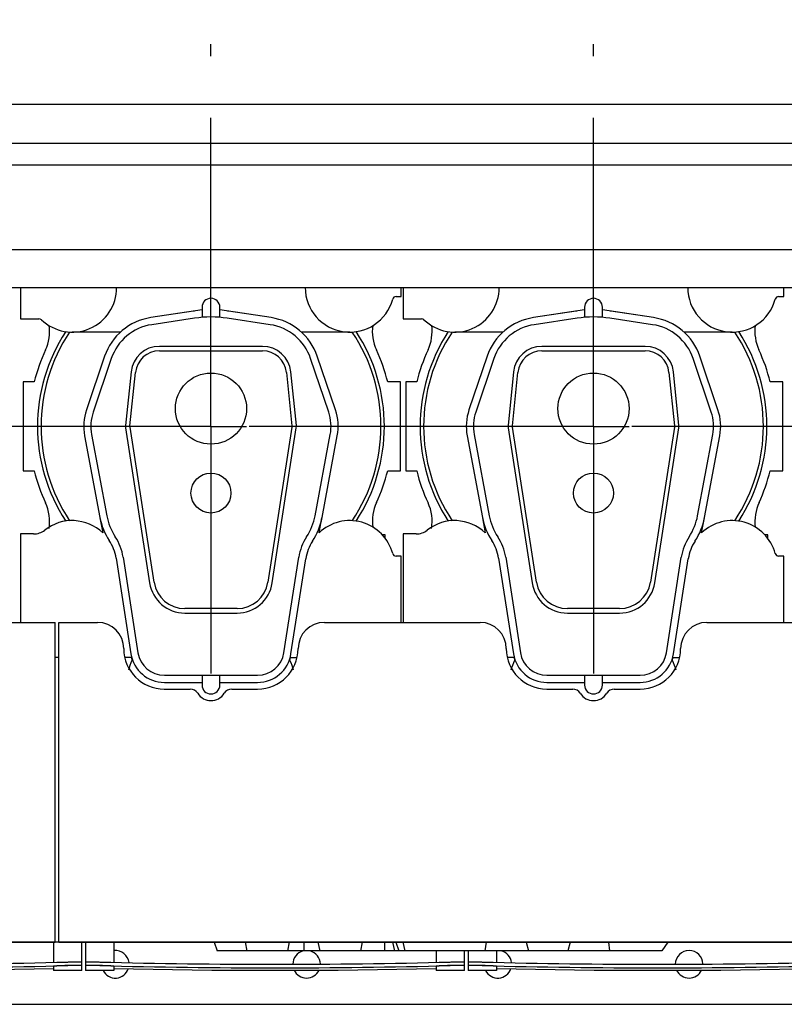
# Model space of a CAD drawing. Header units: millimetres. Extents: x 0 to 841, y 0 to 594.
# Tile 30 of 59: x 575 to 618, y 182 to 238. Entities that reach past the tile are written whole.
import ezdxf
from ezdxf.enums import TextEntityAlignment as Align

# ---------------------------------------------------------------- set-up
doc = ezdxf.new("R2010")
doc.units = ezdxf.units.MM
doc.header["$LTSCALE"] = 46.255
doc.linetypes.add('CENTER', pattern=[0.6, 0.375, -0.075, 0.075, -0.075])
doc.layers.get('0').update_dxf_attribs({"linetype": 'CONTINUOUS'})
for name, color, linetype in [('25097_000000_IMO-2_SKL_PBL452', 7, 'CONTINUOUS'), ('25097_030000_TLKGS_V_ABL435', 7, 'CONTINUOUS'), ('25097_100000_TLKGS_V_ABL436', 7, 'CONTINUOUS'), ('25097_200000_TLKGS_V_ABL446', 7, 'CONTINUOUS'), ('25097_700000_TLKGS_V_ABL441', 7, 'CONTINUOUS'), ('top_7_VBL425', 7, 'CONTINUOUS')]:
    doc.layers.add(name, color=color, linetype=linetype)
doc.styles.get("Standard").update_dxf_attribs({"font": 'txt', "width": 0.6})
doc.dimstyles.new('DIMSTYLE_2', dxfattribs={"dimtxt": 3.5, "dimasz": 3.5, "dimexe": 1.8, "dimexo": 0, "dimgap": 0.875, "dimtad": 1, "dimdec": 0, "dimlfac": 20, "dimdsep": 46, "dimtxsty": 'STANDARD', "dimblk": '_FILLED', "dimblk1": '_FILLED', "dimblk2": '_FILLED', "dimcen": 0.09, "dimadec": 0, "dimazin": 0, "dimtp": 2, "dimtm": 2, "dimtfac": 1, "dimtdec": 0, "dimtofl": 0, "dimtmove": 0, "dimatfit": 3, "dimldrblk": '_FILLED', "dimfxl": 1, "dimtolj": 1, "dimarcsym": 0})

# ---------------------------------------------------------------- blocks, each defined once
blk = doc.blocks.new('_FILLED')
at = {"color": 0, "linetype": 'BYBLOCK'}
blk.add_solid([(0, 0), (-1, 0.167), (-1, -0.167)], dxfattribs=at)
blk = doc.blocks.new('*D3')
at = {"color": 2, "linetype": 'CONTINUOUS'}
for p, q in [((466.4, 247.5), (466.4, 290.601)), ((779.597, 236.5), (779.597, 290.601)), ((466.4, 288.8), (622.999, 288.8)), ((779.597, 288.8), (622.999, 288.8))]:
    blk.add_line(p, q, dxfattribs=at)
at = {"color": 2, "linetype": 'CONTINUOUS', "xscale": 3.5, "yscale": 3.5, "zscale": 3.5, "rotation": 180}
blk.add_blockref('_FILLED', (466.4, 288.8), dxfattribs=at)
at = {"color": 2, "linetype": 'CONTINUOUS', "xscale": 3.5, "yscale": 3.5, "zscale": 3.5}
blk.add_blockref('_FILLED', (779.597, 288.8), dxfattribs=at)
at = {"color": 2, "linetype": 'CONTINUOUS', "width": 0.690476}
blk.add_text('6264', height=3.5, dxfattribs=at).set_placement((626.306, 289.675), align=Align.CENTER)
blk = doc.blocks.new('25097_111000_21_SIMPLE1_T1_A_PBL438', base_point=(589.125, 213.938))
at = {"layer": '25097_111000_21_SIMPLE1_T1_A_PBL438', "color": 7, "linetype": 'CONTINUOUS'}
for p, q in [((577.45, 186), (577.25, 186)), ((485.175, 182.5), (685.9, 182.5))]:
    blk.add_line(p, q, dxfattribs=at)
for centre, start, end in [((580.625, 184.75), 7.1457, 95.5594), ((591.375, 184.75), 104.556, 179.5177), ((591.375, 184.75), 1.2276, 75.444), ((602.125, 184.75), 7.1457, 75.444), ((612.875, 184.75), 1.2276, 179.5177), ((580.625, 184.75), 206.8902, 341.536), ((591.375, 184.75), 205.4819, 334.518), ((602.125, 184.75), 206.8902, 341.536), ((612.875, 184.75), 205.4819, 334.518)]:
    blk.add_arc(centre, 0.775, start, end, dxfattribs=at)
blk = doc.blocks.new('25097_111000_21_SIMPLE1_T2_A_PBL488', base_point=(586.05, 214.681))
at = {"layer": '25097_111000_21_SIMPLE1_T2_A_PBL488', "color": 7, "linetype": 'CONTINUOUS'}
for p, q in [((575.45, 217.5), (575.45, 212.5)), ((576.064, 217.5), (575.45, 217.5)), ((596.65, 217.5), (595.936, 217.5)), ((596.65, 212.5), (596.65, 217.5)), ((575.45, 212.5), (576.064, 212.5)), ((595.936, 212.5), (596.65, 212.5)), ((595.801, 208.9), (595.625, 208.9)), ((595.801, 208.688), (595.801, 208.9))]:
    blk.add_line(p, q, dxfattribs=at)
for centre, radius, start, end in [((574.428, 220.347), 2.502, 335.2009, 7.4897), ((597.574, 220.349), 2.505, 172.6385, 204.8049), ((586, 215), 10.245, 155.2009, 165.8767), ((586, 215), 10.245, 14.1233, 24.8049), ((586, 215), 10.245, 194.1233, 204.8044), ((586, 215), 10.245, 335.2611, 345.8767), ((574.426, 209.651), 2.505, 350.8527, 24.8044), ((597.598, 209.656), 2.524, 155.2593, 187.4518)]:
    blk.add_arc(centre, radius, start, end, dxfattribs=at)
blk = doc.blocks.new('25097_111000_21_SIMPLE1_T2_A_PBL517', base_point=(607.55, 214.681))
at = {"layer": '25097_111000_21_SIMPLE1_T2_A_PBL517', "color": 7, "linetype": 'CONTINUOUS'}
for p, q in [((596.95, 217.5), (596.95, 212.5)), ((597.564, 217.5), (596.95, 217.5)), ((618.15, 217.5), (617.436, 217.5)), ((618.15, 212.5), (618.15, 217.5)), ((596.95, 212.5), (597.564, 212.5)), ((617.436, 212.5), (618.15, 212.5)), ((617.301, 208.9), (617.125, 208.9)), ((617.301, 208.688), (617.301, 208.9))]:
    blk.add_line(p, q, dxfattribs=at)
for centre, radius, start, end in [((595.928, 220.347), 2.502, 335.2009, 7.4897), ((619.074, 220.349), 2.505, 172.6385, 204.8049), ((607.5, 215), 10.245, 155.2009, 165.8767), ((607.5, 215), 10.245, 14.1233, 24.8049), ((607.5, 215), 10.245, 194.1233, 204.8044), ((607.5, 215), 10.245, 335.2611, 345.8767), ((595.926, 209.651), 2.505, 350.8527, 24.8044), ((619.098, 209.656), 2.524, 155.2593, 187.4518)]:
    blk.add_arc(centre, radius, start, end, dxfattribs=at)
blk = doc.blocks.new('25097_111000_21_SIMPLE1_A_ABL437', base_point=(589.125, 213.938))
at = {"layer": '25097_111000_21_SIMPLE1_T1_A_PBL438'}
blk.add_blockref('25097_111000_21_SIMPLE1_T1_A_PBL438', (589.125, 213.938), dxfattribs=at)
at = {"layer": '25097_111000_21_SIMPLE1_T2_A_PBL488'}
blk.add_blockref('25097_111000_21_SIMPLE1_T2_A_PBL488', (586.05, 214.681), dxfattribs=at)
at = {"layer": '25097_111000_21_SIMPLE1_T2_A_PBL517'}
blk.add_blockref('25097_111000_21_SIMPLE1_T2_A_PBL517', (607.55, 214.681), dxfattribs=at)
blk = doc.blocks.new('25097_111200_24_SIMPLE1_T3_X_PBL474', base_point=(568.1, 185.2))
at = {"layer": '25097_111200_24_SIMPLE1_T3_X_PBL474', "color": 7, "linetype": 'CONTINUOUS'}
for p, q in [((557.45, 186), (557.45, 184.4)), ((559.05, 186), (559.05, 184.863)), ((577.15, 186), (577.15, 184.863)), ((578.75, 184.4), (578.75, 186)), ((557.45, 184.681), (557.45, 184.681)), ((559.05, 184.4), (557.45, 184.4)), ((558.2, 184.88), (558.25, 184.878)), ((558.25, 184.678), (558.2, 184.679)), ((559.05, 184.639), (559.05, 184.4)), ((577.15, 184.639), (577.15, 184.4)), ((578.75, 184.4), (577.15, 184.4)), ((577.95, 184.878), (578, 184.88)), ((578, 184.679), (577.95, 184.678)), ((578.75, 184.681), (578.75, 184.681))]:
    blk.add_line(p, q, dxfattribs=at)
blk.add_lwpolyline([(559.05, 184.52), (564.547, 184.417), (571.653, 184.417), (577.15, 184.52)], dxfattribs=at)
for radius, start, end in [(378.214, 268.50765, 271.49235), (378.414, 268.50844, 271.49156)]:
    blk.add_arc((568.1, 562.964), radius, start, end, dxfattribs=at)
for points, knots in [([(557.45, 184.882), (557.45, 184.884), (557.457, 184.884), (557.466, 184.886), (557.485, 184.886), (557.509, 184.887), (557.541, 184.888), (557.595, 184.889), (557.676, 184.889), (557.789, 184.888), (557.917, 184.886), (558.056, 184.883), (558.151, 184.881), (558.2, 184.88)], [0, 0, 0, 0, 0.005255, 0.019758, 0.043633, 0.076691, 0.118629, 0.16905, 0.293333, 0.444777, 0.617559, 0.805035, 1, 1, 1, 1]), ([(558.2, 184.679), (558.151, 184.681), (558.056, 184.683), (557.917, 184.686), (557.789, 184.688), (557.676, 184.689), (557.595, 184.689), (557.541, 184.688), (557.509, 184.687), (557.485, 184.686), (557.466, 184.686), (557.457, 184.684), (557.45, 184.683), (557.45, 184.682)], [0, 0, 0, 0, 0.194964, 0.38244, 0.555223, 0.706666, 0.83095, 0.881371, 0.92331, 0.956368, 0.980242, 0.994746, 1, 1, 1, 1]), ([(558.25, 184.678), (558.198, 184.68), (558.096, 184.682), (557.948, 184.685), (557.812, 184.687), (557.692, 184.688), (557.605, 184.688), (557.548, 184.687), (557.514, 184.687), (557.488, 184.685), (557.467, 184.685), (557.458, 184.683), (557.45, 184.682), (557.45, 184.681)], [0, 0, 0, 0, 0.194623, 0.381798, 0.554357, 0.705687, 0.829993, 0.880481, 0.922526, 0.95573, 0.979789, 0.994513, 1, 1, 1, 1]), ([(559.05, 184.639), (559.05, 184.641), (559.042, 184.642), (559.033, 184.644), (559.013, 184.646), (558.987, 184.648), (558.953, 184.651), (558.896, 184.654), (558.808, 184.659), (558.689, 184.664), (558.552, 184.669), (558.404, 184.674), (558.302, 184.677), (558.25, 184.678)], [0, 0, 0, 0, 0.005353, 0.019958, 0.043924, 0.077058, 0.119053, 0.169511, 0.293806, 0.445188, 0.617855, 0.805188, 1, 1, 1, 1]), ([(577.95, 184.678), (577.898, 184.677), (577.796, 184.674), (577.648, 184.669), (577.511, 184.664), (577.392, 184.659), (577.304, 184.654), (577.247, 184.651), (577.213, 184.648), (577.187, 184.646), (577.167, 184.644), (577.158, 184.642), (577.15, 184.641), (577.15, 184.639)], [0, 0, 0, 0, 0.194812, 0.382145, 0.554812, 0.706194, 0.830489, 0.880947, 0.922942, 0.956076, 0.980042, 0.994647, 1, 1, 1, 1]), ([(578.75, 184.681), (578.75, 184.682), (578.742, 184.683), (578.733, 184.685), (578.712, 184.685), (578.686, 184.687), (578.652, 184.687), (578.595, 184.688), (578.508, 184.688), (578.388, 184.687), (578.252, 184.685), (578.104, 184.682), (578.002, 184.68), (577.95, 184.678)], [0, 0, 0, 0, 0.005487, 0.020211, 0.04427, 0.077474, 0.119519, 0.170007, 0.294313, 0.445643, 0.618202, 0.805377, 1, 1, 1, 1]), ([(578, 184.88), (578.049, 184.881), (578.144, 184.883), (578.283, 184.886), (578.411, 184.888), (578.524, 184.889), (578.605, 184.889), (578.659, 184.888), (578.691, 184.887), (578.715, 184.886), (578.734, 184.886), (578.743, 184.884), (578.75, 184.884), (578.75, 184.882)], [0, 0, 0, 0, 0.194964, 0.38244, 0.555222, 0.706666, 0.83095, 0.881371, 0.923309, 0.956367, 0.980242, 0.994745, 1, 1, 1, 1]), ([(578.746, 184.684), (578.737, 184.685), (578.711, 184.687), (578.63, 184.689), (578.48, 184.688), (578.257, 184.686), (578.09, 184.682), (578, 184.679)], [0, 0, 0, 0, 0.03599, 0.104167, 0.327214, 0.63967, 1, 1, 1, 1]), ([(578.75, 184.682), (578.75, 184.683), (578.748, 184.683), (578.747, 184.684), (578.746, 184.684)], [0, 0, 0, 0, 0.29739, 1, 1, 1, 1])]:
    blk.add_open_spline(points, degree=3, knots=knots, dxfattribs=at)
blk = doc.blocks.new('25097_111200_24_SIMPLE1_T3_X_PBL478', base_point=(611.1, 185.2))
at = {"layer": '25097_111200_24_SIMPLE1_T3_X_PBL478', "color": 7, "linetype": 'CONTINUOUS'}
for p, q in [((600.45, 185.5), (600.45, 184.4)), ((602.05, 185.5), (602.05, 184.863)), ((620.15, 186), (620.15, 184.863)), ((621.75, 184.4), (621.75, 186)), ((600.45, 184.681), (600.45, 184.681)), ((602.05, 184.4), (600.45, 184.4)), ((601.2, 184.88), (601.25, 184.878)), ((601.25, 184.678), (601.2, 184.679)), ((602.05, 184.639), (602.05, 184.4)), ((620.15, 184.639), (620.15, 184.4)), ((621.75, 184.4), (620.15, 184.4)), ((620.95, 184.878), (621, 184.88)), ((621, 184.679), (620.95, 184.678)), ((621.75, 184.681), (621.75, 184.681))]:
    blk.add_line(p, q, dxfattribs=at)
blk.add_lwpolyline([(602.05, 184.52), (607.547, 184.417), (614.653, 184.417), (620.15, 184.52)], dxfattribs=at)
for radius, start, end in [(378.214, 268.50765, 271.49235), (378.414, 268.50844, 271.49156)]:
    blk.add_arc((611.1, 562.964), radius, start, end, dxfattribs=at)
for points, knots in [([(600.45, 184.882), (600.45, 184.884), (600.457, 184.884), (600.466, 184.886), (600.485, 184.886), (600.509, 184.887), (600.541, 184.888), (600.595, 184.889), (600.676, 184.889), (600.789, 184.888), (600.917, 184.886), (601.056, 184.883), (601.151, 184.881), (601.2, 184.88)], [0, 0, 0, 0, 0.005255, 0.019758, 0.043633, 0.076691, 0.118629, 0.16905, 0.293333, 0.444777, 0.617559, 0.805035, 1, 1, 1, 1]), ([(601.2, 184.679), (601.151, 184.681), (601.056, 184.683), (600.917, 184.686), (600.789, 184.688), (600.676, 184.689), (600.595, 184.689), (600.541, 184.688), (600.509, 184.687), (600.485, 184.686), (600.466, 184.686), (600.457, 184.684), (600.45, 184.683), (600.45, 184.682)], [0, 0, 0, 0, 0.194964, 0.38244, 0.555223, 0.706666, 0.83095, 0.881371, 0.92331, 0.956368, 0.980242, 0.994746, 1, 1, 1, 1]), ([(601.25, 184.678), (601.198, 184.68), (601.096, 184.682), (600.948, 184.685), (600.812, 184.687), (600.692, 184.688), (600.605, 184.688), (600.548, 184.687), (600.514, 184.687), (600.488, 184.685), (600.467, 184.685), (600.458, 184.683), (600.45, 184.682), (600.45, 184.681)], [0, 0, 0, 0, 0.194623, 0.381798, 0.554357, 0.705687, 0.829993, 0.880481, 0.922526, 0.95573, 0.979789, 0.994513, 1, 1, 1, 1]), ([(602.05, 184.639), (602.05, 184.641), (602.042, 184.642), (602.033, 184.644), (602.013, 184.646), (601.987, 184.648), (601.953, 184.651), (601.896, 184.654), (601.808, 184.659), (601.689, 184.664), (601.552, 184.669), (601.404, 184.674), (601.302, 184.677), (601.25, 184.678)], [0, 0, 0, 0, 0.005353, 0.019958, 0.043924, 0.077058, 0.119053, 0.169511, 0.293806, 0.445188, 0.617855, 0.805188, 1, 1, 1, 1]), ([(620.95, 184.678), (620.898, 184.677), (620.796, 184.674), (620.648, 184.669), (620.511, 184.664), (620.392, 184.659), (620.304, 184.654), (620.247, 184.651), (620.213, 184.648), (620.187, 184.646), (620.167, 184.644), (620.158, 184.642), (620.15, 184.641), (620.15, 184.639)], [0, 0, 0, 0, 0.194812, 0.382145, 0.554812, 0.706194, 0.830489, 0.880947, 0.922942, 0.956076, 0.980042, 0.994647, 1, 1, 1, 1]), ([(621.75, 184.681), (621.75, 184.682), (621.742, 184.683), (621.733, 184.685), (621.712, 184.685), (621.686, 184.687), (621.652, 184.687), (621.595, 184.688), (621.508, 184.688), (621.388, 184.687), (621.252, 184.685), (621.104, 184.682), (621.002, 184.68), (620.95, 184.678)], [0, 0, 0, 0, 0.005487, 0.020211, 0.04427, 0.077474, 0.119519, 0.170007, 0.294313, 0.445643, 0.618202, 0.805377, 1, 1, 1, 1]), ([(621, 184.88), (621.049, 184.881), (621.144, 184.883), (621.283, 184.886), (621.411, 184.888), (621.524, 184.889), (621.605, 184.889), (621.659, 184.888), (621.691, 184.887), (621.715, 184.886), (621.734, 184.886), (621.743, 184.884), (621.75, 184.884), (621.75, 184.882)], [0, 0, 0, 0, 0.194964, 0.38244, 0.555222, 0.706666, 0.83095, 0.881371, 0.923309, 0.956367, 0.980242, 0.994745, 1, 1, 1, 1]), ([(621.746, 184.684), (621.737, 184.685), (621.711, 184.687), (621.63, 184.689), (621.48, 184.688), (621.257, 184.686), (621.09, 184.682), (621, 184.679)], [0, 0, 0, 0, 0.03599, 0.104167, 0.327214, 0.63967, 1, 1, 1, 1]), ([(621.75, 184.682), (621.75, 184.683), (621.748, 184.683), (621.747, 184.684), (621.746, 184.684)], [0, 0, 0, 0, 0.29739, 1, 1, 1, 1])]:
    blk.add_open_spline(points, degree=3, knots=knots, dxfattribs=at)
blk = doc.blocks.new('25097_111200_24_SIMPLE1_T3_X_PBL479', base_point=(589.6, 185.2))
at = {"layer": '25097_111200_24_SIMPLE1_T3_X_PBL479', "color": 7, "linetype": 'CONTINUOUS'}
for p, q in [((578.95, 186), (578.95, 184.4)), ((580.55, 186), (580.55, 184.863)), ((598.65, 185.5), (598.65, 184.863)), ((600.25, 184.4), (600.25, 185.5)), ((578.95, 184.681), (578.95, 184.681)), ((580.55, 184.4), (578.95, 184.4)), ((579.7, 184.88), (579.75, 184.878)), ((579.75, 184.678), (579.7, 184.679)), ((580.55, 184.639), (580.55, 184.4)), ((598.65, 184.639), (598.65, 184.4)), ((600.25, 184.4), (598.65, 184.4)), ((599.45, 184.878), (599.5, 184.88)), ((599.5, 184.679), (599.45, 184.678)), ((600.25, 184.681), (600.25, 184.681))]:
    blk.add_line(p, q, dxfattribs=at)
blk.add_lwpolyline([(580.55, 184.52), (586.047, 184.417), (593.153, 184.417), (598.65, 184.52)], dxfattribs=at)
for radius, start, end in [(378.214, 268.50765, 271.49235), (378.414, 268.50844, 271.49156)]:
    blk.add_arc((589.6, 562.964), radius, start, end, dxfattribs=at)
for points, knots in [([(578.95, 184.882), (578.95, 184.884), (578.957, 184.884), (578.966, 184.886), (578.985, 184.886), (579.009, 184.887), (579.041, 184.888), (579.095, 184.889), (579.176, 184.889), (579.289, 184.888), (579.417, 184.886), (579.556, 184.883), (579.651, 184.881), (579.7, 184.88)], [0, 0, 0, 0, 0.005255, 0.019758, 0.043633, 0.076691, 0.118629, 0.16905, 0.293333, 0.444777, 0.617559, 0.805035, 1, 1, 1, 1]), ([(579.7, 184.679), (579.651, 184.681), (579.556, 184.683), (579.417, 184.686), (579.289, 184.688), (579.176, 184.689), (579.095, 184.689), (579.041, 184.688), (579.009, 184.687), (578.985, 184.686), (578.966, 184.686), (578.957, 184.684), (578.95, 184.683), (578.95, 184.682)], [0, 0, 0, 0, 0.194964, 0.38244, 0.555223, 0.706666, 0.83095, 0.881371, 0.92331, 0.956368, 0.980242, 0.994746, 1, 1, 1, 1]), ([(579.75, 184.678), (579.698, 184.68), (579.596, 184.682), (579.448, 184.685), (579.312, 184.687), (579.192, 184.688), (579.105, 184.688), (579.048, 184.687), (579.014, 184.687), (578.988, 184.685), (578.967, 184.685), (578.958, 184.683), (578.95, 184.682), (578.95, 184.681)], [0, 0, 0, 0, 0.194623, 0.381798, 0.554357, 0.705687, 0.829993, 0.880481, 0.922526, 0.95573, 0.979789, 0.994513, 1, 1, 1, 1]), ([(580.55, 184.639), (580.55, 184.641), (580.542, 184.642), (580.533, 184.644), (580.513, 184.646), (580.487, 184.648), (580.453, 184.651), (580.396, 184.654), (580.308, 184.659), (580.189, 184.664), (580.052, 184.669), (579.904, 184.674), (579.802, 184.677), (579.75, 184.678)], [0, 0, 0, 0, 0.005353, 0.019958, 0.043924, 0.077058, 0.119053, 0.169511, 0.293806, 0.445188, 0.617855, 0.805188, 1, 1, 1, 1]), ([(599.45, 184.678), (599.398, 184.677), (599.296, 184.674), (599.148, 184.669), (599.011, 184.664), (598.892, 184.659), (598.804, 184.654), (598.747, 184.651), (598.713, 184.648), (598.687, 184.646), (598.667, 184.644), (598.658, 184.642), (598.65, 184.641), (598.65, 184.639)], [0, 0, 0, 0, 0.194812, 0.382145, 0.554812, 0.706194, 0.830489, 0.880947, 0.922942, 0.956076, 0.980042, 0.994647, 1, 1, 1, 1]), ([(600.25, 184.681), (600.25, 184.682), (600.242, 184.683), (600.233, 184.685), (600.212, 184.685), (600.186, 184.687), (600.152, 184.687), (600.095, 184.688), (600.008, 184.688), (599.888, 184.687), (599.752, 184.685), (599.604, 184.682), (599.502, 184.68), (599.45, 184.678)], [0, 0, 0, 0, 0.005487, 0.020211, 0.04427, 0.077474, 0.119519, 0.170007, 0.294313, 0.445643, 0.618202, 0.805377, 1, 1, 1, 1]), ([(599.5, 184.88), (599.549, 184.881), (599.644, 184.883), (599.783, 184.886), (599.911, 184.888), (600.024, 184.889), (600.105, 184.889), (600.159, 184.888), (600.191, 184.887), (600.215, 184.886), (600.234, 184.886), (600.243, 184.884), (600.25, 184.884), (600.25, 184.882)], [0, 0, 0, 0, 0.194964, 0.38244, 0.555222, 0.706666, 0.83095, 0.881371, 0.923309, 0.956367, 0.980242, 0.994745, 1, 1, 1, 1]), ([(600.246, 184.684), (600.237, 184.685), (600.211, 184.687), (600.13, 184.689), (599.98, 184.688), (599.757, 184.686), (599.59, 184.682), (599.5, 184.679)], [0, 0, 0, 0, 0.03599, 0.104167, 0.327214, 0.63967, 1, 1, 1, 1]), ([(600.25, 184.682), (600.25, 184.683), (600.248, 184.683), (600.247, 184.684), (600.246, 184.684)], [0, 0, 0, 0, 0.29739, 1, 1, 1, 1])]:
    blk.add_open_spline(points, degree=3, knots=knots, dxfattribs=at)
blk = doc.blocks.new('25097_111200_24_SIMPLE1_X_ABL439', base_point=(589.962, 192.95))
at = {"layer": '25097_111200_24_SIMPLE1_T3_X_PBL474'}
blk.add_blockref('25097_111200_24_SIMPLE1_T3_X_PBL474', (568.1, 185.2), dxfattribs=at)
at = {"layer": '25097_111200_24_SIMPLE1_T3_X_PBL478'}
blk.add_blockref('25097_111200_24_SIMPLE1_T3_X_PBL478', (611.1, 185.2), dxfattribs=at)
at = {"layer": '25097_111200_24_SIMPLE1_T3_X_PBL479'}
blk.add_blockref('25097_111200_24_SIMPLE1_T3_X_PBL479', (589.6, 185.2), dxfattribs=at)
blk = doc.blocks.new('25097_171000_21_SIMPLE1_T1_A_PBL445', base_point=(588.125, 197.512))
at = {"layer": '25097_171000_21_SIMPLE1_T1_A_PBL445', "color": 7, "linetype": 'CONTINUOUS'}
for p, q in [((570.875, 203.975), (577.25, 203.975)), ((577.25, 186), (577.25, 203.975)), ((577.45, 186), (577.45, 203.975)), ((577.45, 203.975), (579.625, 203.975)), ((592.375, 203.975), (601.125, 203.975)), ((613.875, 203.975), (620.25, 203.975)), ((583.375, 200.225), (584.832, 200.225)), ((587.168, 200.225), (588.625, 200.225)), ((604.875, 200.225), (606.332, 200.225)), ((608.668, 200.225), (610.125, 200.225)), ((577.25, 186), (534.45, 186)), ((534.45, 186), (577.25, 186)), ((620.25, 186), (577.45, 186)), ((577.45, 186), (620.25, 186))]:
    blk.add_line(p, q, dxfattribs=at)
for centre, radius, start, end in [((579.625, 202.5), 1.475, 0, 90), ((592.375, 202.5), 1.475, 90, 180), ((601.125, 202.5), 1.475, 0, 90), ((613.875, 202.5), 1.475, 90, 180), ((583.375, 202.5), 2.275, 180, 270), ((588.625, 202.5), 2.275, 270, 360), ((604.875, 202.5), 2.275, 180, 270), ((610.125, 202.5), 2.275, 270, 360), ((584.832, 199.725), 0.5, 31.8214, 90), ((586, 200.45), 0.875, 211.8214, 328.1786), ((587.168, 199.725), 0.5, 90, 148.1786), ((606.332, 199.725), 0.5, 31.8214, 90), ((607.5, 200.45), 0.875, 211.8214, 328.1786), ((608.668, 199.725), 0.5, 90, 148.1786)]:
    blk.add_arc(centre, radius, start, end, dxfattribs=at)
blk = doc.blocks.new('25097_171000_21_SIMPLE1_T2_A_PBL483', base_point=(598.924, 185.75))
at = {"layer": '25097_171000_21_SIMPLE1_T2_A_PBL483', "color": 7, "linetype": 'CONTINUOUS'}
for p, q in [((586.175, 186), (586.35, 185.5)), ((611.35, 185.5), (586.35, 185.5)), ((587.922, 186), (588.025, 185.5)), ((590.405, 186), (590.302, 185.5)), ((591.211, 186), (591.211, 185.5)), ((592.016, 186), (592.119, 185.5)), ((594.5, 186), (594.397, 185.5)), ((595.75, 186), (595.75, 185.5)), ((596.21, 186), (596.313, 185.5)), ((596.393, 186), (596.567, 185.5)), ((596.786, 186), (596.889, 185.5)), ((601.474, 186), (601.396, 185.5)), ((603.716, 186), (603.85, 185.5)), ((606.184, 186), (606.05, 185.5)), ((608.345, 186), (608.4, 185.5)), ((611.673, 186), (611.35, 185.5))]:
    blk.add_line(p, q, dxfattribs=at)
blk = doc.blocks.new('25097_171000_21_SIMPLE1_A_ABL444', base_point=(588.125, 197.262))
at = {"layer": '25097_171000_21_SIMPLE1_T1_A_PBL445'}
blk.add_blockref('25097_171000_21_SIMPLE1_T1_A_PBL445', (588.125, 197.512), dxfattribs=at)
at = {"layer": '25097_171000_21_SIMPLE1_T2_A_PBL483'}
blk.add_blockref('25097_171000_21_SIMPLE1_T2_A_PBL483', (598.924, 185.75), dxfattribs=at)
blk = doc.blocks.new('25097_100000_TLKGS_V_ABL436', base_point=(590.175, 212.562))
at = {"layer": '25097_111000_21_SIMPLE1_A_ABL437'}
blk.add_blockref('25097_111000_21_SIMPLE1_A_ABL437', (589.125, 213.938), dxfattribs=at)
at = {"layer": '25097_111200_24_SIMPLE1_X_ABL439'}
blk.add_blockref('25097_111200_24_SIMPLE1_X_ABL439', (589.962, 192.95), dxfattribs=at)
at = {"layer": '25097_171000_21_SIMPLE1_A_ABL444'}
blk.add_blockref('25097_171000_21_SIMPLE1_A_ABL444', (588.125, 197.262), dxfattribs=at)
blk = doc.blocks.new('25097_727000_27_SIMPLE1_T1_B_PBL443', base_point=(620.532, 249.476))
at = {"layer": '25097_727000_27_SIMPLE1_T1_B_PBL443', "color": 7, "linetype": 'CONTINUOUS'}
for p, q in [((485.4, 233.115), (684.068, 233.115)), ((485.4, 230.934), (684.068, 230.934)), ((485.4, 229.713), (684.068, 229.713)), ((684.068, 224.918), (487.65, 224.918)), ((487.65, 222.802), (684.575, 222.802))]:
    blk.add_line(p, q, dxfattribs=at)
blk = doc.blocks.new('25097_727000_27_SIMPLE1_B_ABL442', base_point=(620.532, 249.476))
at = {"layer": '25097_727000_27_SIMPLE1_T1_B_PBL443'}
blk.add_blockref('25097_727000_27_SIMPLE1_T1_B_PBL443', (620.532, 249.476), dxfattribs=at)
blk = doc.blocks.new('25097_700000_TLKGS_V_ABL441', base_point=(620.532, 249.476))
at = {"layer": '25097_727000_27_SIMPLE1_B_ABL442'}
blk.add_blockref('25097_727000_27_SIMPLE1_B_ABL442', (620.532, 249.476), dxfattribs=at)
blk = doc.blocks.new('25007_210700_21_SIMPLE1_T1_A_PBL487', base_point=(586, 213.025))
at = {"layer": '25007_210700_21_SIMPLE1_T1_A_PBL487', "color": 7, "linetype": 'CONTINUOUS'}
for p, q in [((575.3, 222.802), (575.3, 221.05)), ((596.7, 222.3), (596.7, 222.802)), ((596.408, 222.3), (596.7, 222.3)), ((585.023, 221.477), (582.62, 221.114)), ((589.38, 221.114), (586.977, 221.477)), ((575.3, 221.05), (576.333, 221.05)), ((580.909, 220.3), (578.2, 220.3)), ((593.8, 220.3), (591.091, 220.3)), ((579.763, 209.854), (579.921, 209.014)), ((592.079, 209.014), (592.237, 209.854)), ((575.3, 208.95), (575.3, 203.975)), ((576.035, 208.95), (575.3, 208.95)), ((596.7, 207.7), (596.408, 207.7)), ((596.7, 203.975), (596.7, 207.7)), ((577.45, 202), (577.25, 202)), ((581.535, 202), (581.158, 202)), ((581.535, 202), (581.561, 201.827)), ((590.439, 201.827), (590.465, 202)), ((590.465, 202), (590.842, 202))]:
    blk.add_line(p, q, dxfattribs=at)
for centre, radius, start, end in [((578.2, 222.8), 2.5, 226.2383, 0.0367), ((593.8, 222.8), 2.5, 179.8161, 344.9739), ((596.408, 222.1), 0.2, 90, 164.9739), ((586, 215), 6.55, 98.176, 98.5754), ((586, 215), 6.55, 81.4246, 81.824), ((576.333, 220.85), 0.2, 46.2383, 90), ((586, 215), 9.747, 146.8737, 213.1263), ((586, 215), 9.55, 146.2628, 213.7372), ((586, 215), 9.55, 326.2628, 33.7372), ((586, 215), 9.747, 326.8737, 33.1263), ((578.2, 207.2), 2.5, 46.5103, 128.2132), ((593.8, 207.2), 2.5, 15.0261, 133.4897), ((576.035, 209.95), 1, 270, 308.2132), ((596.408, 207.9), 0.2, 195.0261, 270), ((583.65, 200.75), 2.35, 152.7133, 166.9426), ((588.35, 200.75), 2.35, 13.0574, 27.2867)]:
    blk.add_arc(centre, radius, start, end, dxfattribs=at)
blk = doc.blocks.new('25007_210700_21_SIMPLE1_T2_A_PBL497', base_point=(586, 211.075))
at = {"layer": '25007_210700_21_SIMPLE1_T2_A_PBL497', "color": 7, "linetype": 'CONTINUOUS'}
for p, q in [((585.5, 221.545), (582.62, 221.114)), ((585.5, 221.7), (585.5, 221.13)), ((586.5, 221.13), (586.5, 221.7)), ((589.38, 221.114), (586.5, 221.545)), ((585.083, 221.081), (582.675, 220.718)), ((589.325, 220.718), (586.917, 221.081)), ((588.9, 219.5), (583.1, 219.5)), ((580.021, 218.941), (579.003, 215.929)), ((580.4, 218.813), (579.382, 215.801)), ((583.1, 219.25), (588.9, 219.25)), ((592.618, 215.801), (591.6, 218.813)), ((592.997, 215.929), (591.979, 218.941)), ((581.508, 218.064), (581.199, 215.057)), ((581.448, 215.031), (581.757, 218.038)), ((590.243, 218.038), (590.552, 215.031)), ((590.801, 215.057), (590.492, 218.064)), ((581.203, 214.915), (582.555, 206.194)), ((582.802, 206.232), (581.45, 214.953)), ((590.55, 214.953), (589.198, 206.232)), ((589.445, 206.194), (590.797, 214.915)), ((578.899, 214.467), (579.758, 209.874)), ((579.293, 214.541), (580.145, 209.978)), ((591.855, 209.978), (592.707, 214.541)), ((592.242, 209.874), (593.101, 214.467)), ((581.065, 207.644), (581.898, 202.27)), ((590.102, 202.27), (590.935, 207.644)), ((580.67, 207.583), (581.502, 202.209)), ((590.498, 202.209), (591.326, 207.554)), ((587.469, 204.75), (584.531, 204.75)), ((584.531, 204.5), (587.469, 204.5)), ((583.38, 201), (588.62, 201)), ((585.5, 201), (585.5, 200.45)), ((586.5, 200.45), (586.5, 201)), ((583.38, 200.6), (585.5, 200.6)), ((586.5, 200.6), (588.62, 200.6))]:
    blk.add_line(p, q, dxfattribs=at)
for centre, radius in [((586, 216), 2), ((586, 211.25), 1.125)]:
    blk.add_circle(centre, radius, dxfattribs=at)
for centre, radius, start, end in [((586, 221.7), 0.5, 0, 180), ((583.1, 217.9), 3.25, 98.5, 161.3188), ((586, 215), 6.15, 81.4246, 98.5754), ((588.9, 217.9), 3.25, 18.6812, 81.5), ((583.1, 217.9), 2.85, 98.5754, 161.3188), ((588.9, 217.9), 2.85, 18.6812, 81.4246), ((583.1, 217.9), 1.6, 90, 174.1275), ((588.9, 217.9), 1.6, 5.8725, 90), ((583.1, 217.9), 1.35, 90, 174.1275), ((588.9, 217.9), 1.35, 5.8725, 90), ((581.75, 215), 2.9, 161.3188, 190.586), ((581.75, 215), 2.5, 161.3188, 190.5862), ((590.25, 215), 2.5, 349.4138, 18.6812), ((590.25, 215), 2.9, 349.414, 18.6812), ((581.75, 215), 0.554, 174.1275, 188.8104), ((581.75, 215), 0.304, 174.1275, 188.8104), ((590.25, 215), 0.304, 351.1896, 5.8725), ((590.25, 215), 0.554, 351.1896, 5.8725), ((583.194, 210.516), 3.496, 190.586, 213.5834), ((583.34, 210.575), 3.25, 190.5862, 213.2895), ((588.66, 210.575), 3.25, 326.7105, 349.4138), ((588.654, 210.544), 3.65, 326.7342, 349.414), ((578.2, 207.2), 2.899, 8.8104, 33.2895), ((593.8, 207.2), 2.899, 146.7105, 171.1896), ((578.2, 207.2), 2.499, 8.8104, 33.5834), ((593.797, 207.171), 2.5, 146.7342, 171.1896), ((584.531, 206.5), 2, 188.8104, 270), ((584.531, 206.5), 1.75, 188.8104, 270), ((587.469, 206.5), 1.75, 270, 351.1896), ((587.469, 206.5), 2, 270, 351.1896), ((583.38, 202.5), 1.9, 188.8104, 270), ((583.38, 202.5), 1.5, 188.8104, 270), ((588.62, 202.5), 1.5, 270, 351.1896), ((588.62, 202.5), 1.9, 270, 351.1896), ((586, 200.45), 0.5, 180, 360)]:
    blk.add_arc(centre, radius, start, end, dxfattribs=at)
blk = doc.blocks.new('25007_210700_21_SIMPLE1_A_ABL486', base_point=(586, 212.875))
at = {"layer": '25007_210700_21_SIMPLE1_T1_A_PBL487'}
blk.add_blockref('25007_210700_21_SIMPLE1_T1_A_PBL487', (586, 213.025), dxfattribs=at)
at = {"layer": '25007_210700_21_SIMPLE1_T2_A_PBL497'}
blk.add_blockref('25007_210700_21_SIMPLE1_T2_A_PBL497', (586, 211.075), dxfattribs=at)
blk = doc.blocks.new('25007_210700_21_SIMPLE1_T2_A_PBL499', base_point=(607.5, 211.075))
at = {"layer": '25007_210700_21_SIMPLE1_T2_A_PBL499', "color": 7, "linetype": 'CONTINUOUS'}
for p, q in [((607, 221.545), (604.12, 221.114)), ((607, 221.7), (607, 221.13)), ((608, 221.13), (608, 221.7)), ((610.88, 221.114), (608, 221.545)), ((606.583, 221.081), (604.175, 220.718)), ((610.825, 220.718), (608.417, 221.081)), ((610.4, 219.5), (604.6, 219.5)), ((601.521, 218.941), (600.503, 215.929)), ((601.9, 218.813), (600.882, 215.801)), ((604.6, 219.25), (610.4, 219.25)), ((614.118, 215.801), (613.1, 218.813)), ((614.497, 215.929), (613.479, 218.941)), ((603.008, 218.064), (602.699, 215.057)), ((602.948, 215.031), (603.257, 218.038)), ((611.743, 218.038), (612.052, 215.031)), ((612.301, 215.057), (611.992, 218.064)), ((602.703, 214.915), (604.055, 206.194)), ((604.302, 206.232), (602.95, 214.953)), ((612.05, 214.953), (610.698, 206.232)), ((610.945, 206.194), (612.297, 214.915)), ((600.399, 214.467), (601.258, 209.874)), ((600.793, 214.541), (601.645, 209.978)), ((613.355, 209.978), (614.207, 214.541)), ((613.742, 209.874), (614.601, 214.467)), ((602.565, 207.644), (603.398, 202.27)), ((611.602, 202.27), (612.435, 207.644)), ((602.17, 207.583), (603.002, 202.209)), ((611.998, 202.209), (612.826, 207.554)), ((608.969, 204.75), (606.031, 204.75)), ((606.031, 204.5), (608.969, 204.5)), ((604.88, 201), (610.12, 201)), ((607, 201), (607, 200.45)), ((608, 200.45), (608, 201)), ((604.88, 200.6), (607, 200.6)), ((608, 200.6), (610.12, 200.6))]:
    blk.add_line(p, q, dxfattribs=at)
for centre, radius in [((607.5, 216), 2), ((607.5, 211.25), 1.125)]:
    blk.add_circle(centre, radius, dxfattribs=at)
for centre, radius, start, end in [((607.5, 221.7), 0.5, 0, 180), ((604.6, 217.9), 3.25, 98.5, 161.3188), ((607.5, 215), 6.15, 81.4246, 98.5754), ((610.4, 217.9), 3.25, 18.6812, 81.5), ((604.6, 217.9), 2.85, 98.5754, 161.3188), ((610.4, 217.9), 2.85, 18.6812, 81.4246), ((604.6, 217.9), 1.6, 90, 174.1275), ((610.4, 217.9), 1.6, 5.8725, 90), ((604.6, 217.9), 1.35, 90, 174.1275), ((610.4, 217.9), 1.35, 5.8725, 90), ((603.25, 215), 2.9, 161.3188, 190.586), ((603.25, 215), 2.5, 161.3188, 190.5862), ((611.75, 215), 2.5, 349.4138, 18.6812), ((611.75, 215), 2.9, 349.414, 18.6812), ((603.25, 215), 0.554, 174.1275, 188.8104), ((603.25, 215), 0.304, 174.1275, 188.8104), ((611.75, 215), 0.304, 351.1896, 5.8725), ((611.75, 215), 0.554, 351.1896, 5.8725), ((604.694, 210.516), 3.496, 190.586, 213.5834), ((604.84, 210.575), 3.25, 190.5862, 213.2895), ((610.16, 210.575), 3.25, 326.7105, 349.4138), ((610.154, 210.544), 3.65, 326.7342, 349.414), ((599.7, 207.2), 2.899, 8.8104, 33.2895), ((615.3, 207.2), 2.899, 146.7105, 171.1896), ((599.7, 207.2), 2.499, 8.8104, 33.5834), ((615.297, 207.171), 2.5, 146.7342, 171.1896), ((606.031, 206.5), 2, 188.8104, 270), ((606.031, 206.5), 1.75, 188.8104, 270), ((608.969, 206.5), 1.75, 270, 351.1896), ((608.969, 206.5), 2, 270, 351.1896), ((604.88, 202.5), 1.9, 188.8104, 270), ((604.88, 202.5), 1.5, 188.8104, 270), ((610.12, 202.5), 1.5, 270, 351.1896), ((610.12, 202.5), 1.9, 270, 351.1896), ((607.5, 200.45), 0.5, 180, 360)]:
    blk.add_arc(centre, radius, start, end, dxfattribs=at)
blk = doc.blocks.new('25007_210700_21_SIMPLE1_T1_A_PBL509', base_point=(607.5, 213.025))
at = {"layer": '25007_210700_21_SIMPLE1_T1_A_PBL509', "color": 7, "linetype": 'CONTINUOUS'}
for p, q in [((596.8, 222.802), (596.8, 221.05)), ((618.2, 222.3), (618.2, 222.802)), ((617.908, 222.3), (618.2, 222.3)), ((606.523, 221.477), (604.12, 221.114)), ((610.88, 221.114), (608.477, 221.477)), ((596.8, 221.05), (597.833, 221.05)), ((602.409, 220.3), (599.7, 220.3)), ((615.3, 220.3), (612.591, 220.3)), ((601.263, 209.854), (601.421, 209.014)), ((613.579, 209.014), (613.737, 209.854)), ((597.535, 208.95), (596.8, 208.95)), ((596.8, 208.95), (596.8, 203.975)), ((618.2, 207.7), (617.908, 207.7)), ((618.2, 203.975), (618.2, 207.7)), ((603.035, 202), (602.658, 202)), ((603.035, 202), (603.061, 201.827)), ((611.939, 201.827), (611.965, 202)), ((611.965, 202), (612.342, 202))]:
    blk.add_line(p, q, dxfattribs=at)
for centre, radius, start, end in [((599.7, 222.8), 2.5, 226.2383, 0.0367), ((615.3, 222.8), 2.5, 179.8161, 344.9739), ((617.908, 222.1), 0.2, 90, 164.9739), ((607.5, 215), 6.55, 98.176, 98.5754), ((607.5, 215), 6.55, 81.4246, 81.824), ((597.833, 220.85), 0.2, 46.2383, 90), ((607.5, 215), 9.747, 146.8737, 213.1263), ((607.5, 215), 9.55, 146.2628, 213.7372), ((607.5, 215), 9.55, 326.2628, 33.7372), ((607.5, 215), 9.747, 326.8737, 33.1263), ((599.7, 207.2), 2.5, 46.5103, 128.2132), ((615.3, 207.2), 2.5, 15.0261, 133.4897), ((597.535, 209.95), 1, 270, 308.2132), ((617.908, 207.9), 0.2, 195.0261, 270), ((605.15, 200.75), 2.35, 152.7133, 166.9426), ((609.85, 200.75), 2.35, 13.0574, 27.2867)]:
    blk.add_arc(centre, radius, start, end, dxfattribs=at)
blk = doc.blocks.new('25007_210700_21_SIMPLE1_A_ABL498', base_point=(607.5, 212.875))
at = {"layer": '25007_210700_21_SIMPLE1_T1_A_PBL509'}
blk.add_blockref('25007_210700_21_SIMPLE1_T1_A_PBL509', (607.5, 213.025), dxfattribs=at)
at = {"layer": '25007_210700_21_SIMPLE1_T2_A_PBL499'}
blk.add_blockref('25007_210700_21_SIMPLE1_T2_A_PBL499', (607.5, 211.075), dxfattribs=at)
blk = doc.blocks.new('25097_200000_TLKGS_V_ABL446', base_point=(586, 212.875))
at = {"layer": '25007_210700_21_SIMPLE1_A_ABL486'}
blk.add_blockref('25007_210700_21_SIMPLE1_A_ABL486', (586, 212.875), dxfattribs=at)
at = {"layer": '25007_210700_21_SIMPLE1_A_ABL498'}
blk.add_blockref('25007_210700_21_SIMPLE1_A_ABL498', (607.5, 212.875), dxfattribs=at)
blk = doc.blocks.new('25097_030000_TLKGS_V_ABL435', base_point=(614.957, 229.275))
at = {"layer": '25097_100000_TLKGS_V_ABL436'}
blk.add_blockref('25097_100000_TLKGS_V_ABL436', (590.175, 212.562), dxfattribs=at)
at = {"layer": '25097_200000_TLKGS_V_ABL446'}
blk.add_blockref('25097_200000_TLKGS_V_ABL446', (586, 212.875), dxfattribs=at)
at = {"layer": '25097_700000_TLKGS_V_ABL441'}
blk.add_blockref('25097_700000_TLKGS_V_ABL441', (620.532, 249.476), dxfattribs=at)
blk = doc.blocks.new('25097_000000_TLKGS_MARKETING_ABL426', base_point=(626.924, 223.451))
at = {"layer": '25097_030000_TLKGS_V_ABL435'}
blk.add_blockref('25097_030000_TLKGS_V_ABL435', (614.957, 229.275), dxfattribs=at)
blk = doc.blocks.new('25097_000000_IMO-2_SKL_PBL452', base_point=(585.671, 218.801))
at = {"layer": '25097_000000_IMO-2_SKL_PBL452', "color": 2, "linetype": 'CENTER'}
for p, q in [((586, 215), (586, 236.5)), ((607.5, 215), (607.5, 236.5)), ((584, 215), (566.5, 215)), ((586, 215), (584, 215)), ((586, 215), (586, 201.101)), ((586, 215), (588, 215)), ((605.5, 215), (588, 215)), ((607.5, 215), (605.5, 215)), ((607.5, 215), (609.5, 215)), ((607.5, 215), (607.5, 201.101)), ((627, 215), (609.5, 215))]:
    blk.add_line(p, q, dxfattribs=at)
blk = doc.blocks.new('TOP_7_VBL425', base_point=(624.874, 226.258))
at = {"layer": '25097_000000_IMO-2_SKL_PBL452'}
blk.add_blockref('25097_000000_IMO-2_SKL_PBL452', (585.671, 218.801), dxfattribs=at)
at = {"layer": '25097_000000_TLKGS_MARKETING_ABL426'}
blk.add_blockref('25097_000000_TLKGS_MARKETING_ABL426', (626.924, 223.451), dxfattribs=at)

msp = doc.modelspace()

# ---------------------------------------------------------------- block references
at = {"layer": 'top_7_VBL425'}
msp.add_blockref('TOP_7_VBL425', (624.87366, 226.2582), dxfattribs=at)

# ---------------------------------------------------------------- dimensions: what is measured, and where the dimension line sits
at = {"color": 2, "linetype": 'CONTINUOUS'}
dim = msp.add_linear_dim(base=(779.59732, 288.8005), p1=(466.4, 247.5), p2=(779.59732, 236.5), dimstyle='DIMSTYLE_2', dxfattribs=at)
dim.commit()
dim.dimension.update_dxf_attribs({"geometry": '*D3', "text_midpoint": (625.97313, 288.8005), "dimtype": 160})

doc.saveas('drawing.dxf')
